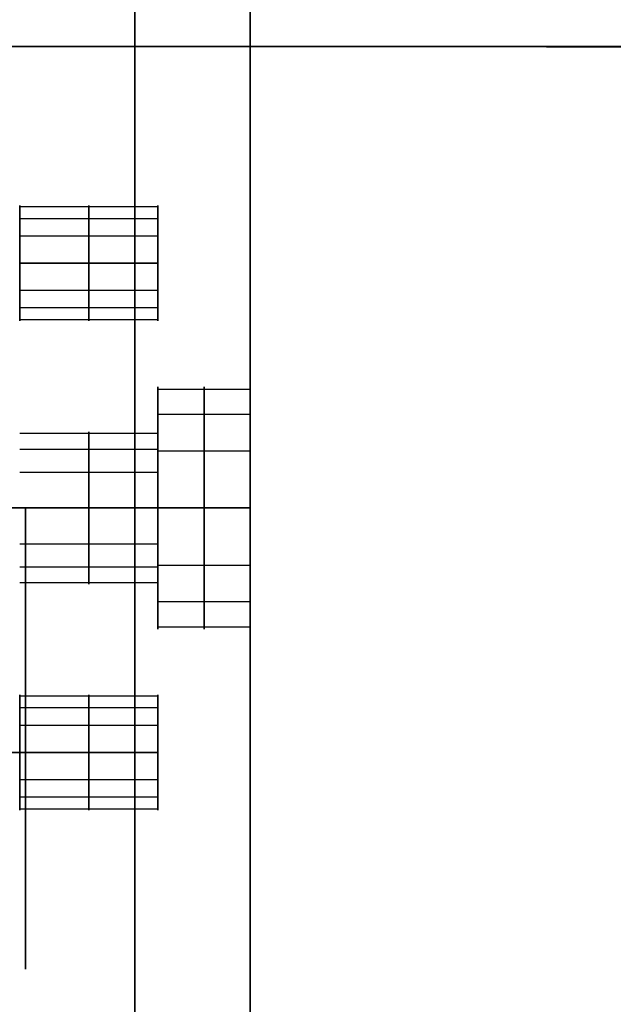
# Model space of a CAD drawing. Header units: millimetres. Extents: x -448 to 1378, y -985 to 990.
# Tile 74 of 117: x 20 to 46, y 553 to 596. Entities that reach past the tile are written whole.
import ezdxf

# ---------------------------------------------------------------- set-up
doc = ezdxf.new("R2010")
doc.units = ezdxf.units.MM
doc.header["$MEASUREMENT"] = 0
for name, color, linetype in [('IGES level 14', 8, 'Continuous'), ('IGES level 4', 8, 'Continuous'), ('IGES level 46', 255, 'Continuous'), ('IGES level 8', 8, 'Continuous')]:
    doc.layers.add(name, color=color, linetype=linetype)

msp = doc.modelspace()

# ---------------------------------------------------------------- linework, layer by layer
at = {"layer": 'IGES level 14'}
for points in [[(9.75, 575, -195), (15, 575, -195), (20.25, 575, -195)], [(20.25, 575, -185), (15, 575, -185), (9.75, 575, -185)], [(17.25, 575, -190), (18.75, 575, -190), (20.25, 575, -190)], [(20.25, 575, -195), (20.25, 575, -190), (20.25, 575, -185)], [(20.25, 575, -195), (20.25, 565, -195), (20.25, 555, -195)], [(20.25, 555, -185), (20.25, 565, -185), (20.25, 575, -185)], [(20.25, 575, -185), (20.25, 575, -190), (20.25, 575, -195)], [(20.25, 575, -190), (20.25, 565, -190), (20.25, 555, -190)], [(20.25, 565, -195), (20.25, 565, -190), (20.25, 565, -185)], [(20.25, 555, -195), (20.25, 555, -190), (20.25, 555, -185)]]:
    msp.add_open_spline(points, degree=2, dxfattribs=at)
at = {"layer": 'IGES level 4'}
for points in [[(25, 985, -20), (25, 0, -20), (25, -985, -20)], [(25, -985, 20), (25, 0, 20), (25, 985, 20)], [(30, -985, -20), (30, 0, -20), (30, 985, -20)], [(30, 985, 20), (30, 0, 20), (30, -985, 20)], [(30, -985, -20), (30, 0, -20), (30, 985, -20)], [(30, 985, 20), (30, 0, 20), (30, -985, 20)], [(30, 580.25), (30, 770), (30, 959.75)], [(26, 588.059, -11.094), (23, 588.059, -11.094), (20, 588.059, -11.094)], [(26, 588.059, 10.119), (23, 588.059, 10.119), (20, 588.059, 10.119)], [(26, 587.539, -9.021), (23, 587.539, -9.021), (20, 587.539, -9.021)], [(26, 587.539, 12.193), (23, 587.539, 12.193), (20, 587.539, 12.193)], [(26, 586.785, -12.811), (23, 586.785, -12.811), (20, 586.785, -12.811)], [(26, 586.785, 8.402), (23, 586.785, 8.402), (20, 586.785, 8.402)], [(26, 585.607, 8.107), (23, 585.607, 8.107), (20, 585.607, 8.107)], [(20, 585.607, 13.107), (23, 585.607, 13.107), (26, 585.607, 13.107)], [(26, 585.607, -13.107), (23, 585.607, -13.107), (20, 585.607, -13.107)], [(20, 585.607, -8.107), (23, 585.607, -8.107), (26, 585.607, -8.107)], [(20, 585.607, -13.107), (23, 585.607, -13.107), (26, 585.607, -13.107)], [(26, 585.607, -8.107), (23, 585.607, -8.107), (20, 585.607, -8.107)], [(20, 585.607, 8.107), (23, 585.607, 8.107), (26, 585.607, 8.107)], [(26, 585.607, 13.107), (23, 585.607, 13.107), (20, 585.607, 13.107)], [(26, 584.428, 8.402), (23, 584.428, 8.402), (20, 584.428, 8.402)], [(26, 584.428, -12.811), (23, 584.428, -12.811), (20, 584.428, -12.811)], [(26, 583.674, 12.193), (23, 583.674, 12.193), (20, 583.674, 12.193)], [(26, 583.674, -9.021), (23, 583.674, -9.021), (20, 583.674, -9.021)], [(26, 583.155, 10.119), (23, 583.155, 10.119), (20, 583.155, 10.119)], [(26, 583.155, -11.094), (23, 583.155, -11.094), (20, 583.155, -11.094)], [(26, 578.3), (26, 579.275), (26, 580.25)], [(26, 580.149, 1.024), (28, 580.149, 1.024), (30, 580.149, 1.024)], [(26, 579.058, -3.331), (28, 579.058, -3.331), (30, 579.058, -3.331)], [(20, 578.237, 0.644), (23, 578.237, 0.644), (26, 578.237, 0.644)], [(20, 577.551, -2.093), (23, 577.551, -2.093), (26, 577.551, -2.093)], [(26, 577.475, 4.63), (28, 577.475, 4.63), (30, 577.475, 4.63)], [(20, 576.556, 2.91), (23, 576.556, 2.91), (26, 576.556, 2.91)], [(20, 575, 3.3), (23, 575, 3.3), (26, 575, 3.3)], [(26, 575, -3.3), (23, 575, -3.3), (20, 575, -3.3)], [(26, 575, 3.3), (23, 575, 3.3), (20, 575, 3.3)], [(20, 575, -3.3), (23, 575, -3.3), (26, 575, -3.3)], [(26, 575, 5.25), (28, 575, 5.25), (30, 575, 5.25)], [(30, 575, -5.25), (28, 575, -5.25), (26, 575, -5.25)], [(26, 575, -5.25), (26, 575, -4.275), (26, 575, -3.3)], [(26, 575, 3.3), (26, 575, 4.275), (26, 575, 5.25)], [(30, 575, 5.25), (28, 575, 5.25), (26, 575, 5.25)], [(26, 575, -5.25), (28, 575, -5.25), (30, 575, -5.25)], [(20, 573.444, 2.91), (23, 573.444, 2.91), (26, 573.444, 2.91)], [(20, 572.449, -2.093), (23, 572.449, -2.093), (26, 572.449, -2.093)], [(26, 572.525, 4.63), (28, 572.525, 4.63), (30, 572.525, 4.63)], [(20, 571.763, 0.644), (23, 571.763, 0.644), (26, 571.763, 0.644)], [(26, 569.75), (26, 570.725), (26, 571.7)], [(26, 570.942, -3.331), (28, 570.942, -3.331), (30, 570.942, -3.331)], [(26, 569.851, 1.024), (28, 569.851, 1.024), (30, 569.851, 1.024)], [(30, 180.25), (30, 375), (30, 569.75)], [(26, 566.845, 10.119), (23, 566.845, 10.119), (20, 566.845, 10.119)], [(26, 566.845, -11.094), (23, 566.845, -11.094), (20, 566.845, -11.094)], [(26, 566.326, 12.193), (23, 566.326, 12.193), (20, 566.326, 12.193)], [(26, 566.326, -9.021), (23, 566.326, -9.021), (20, 566.326, -9.021)], [(26, 565.572, 8.402), (23, 565.572, 8.402), (20, 565.572, 8.402)], [(26, 565.572, -12.811), (23, 565.572, -12.811), (20, 565.572, -12.811)], [(26, 564.393, -13.107), (23, 564.393, -13.107), (20, 564.393, -13.107)], [(20, 564.393, -8.107), (23, 564.393, -8.107), (26, 564.393, -8.107)], [(26, 564.393, 8.107), (23, 564.393, 8.107), (20, 564.393, 8.107)], [(20, 564.393, 13.107), (23, 564.393, 13.107), (26, 564.393, 13.107)], [(20, 564.393, 8.107), (23, 564.393, 8.107), (26, 564.393, 8.107)], [(26, 564.393, 13.107), (23, 564.393, 13.107), (20, 564.393, 13.107)], [(20, 564.393, -13.107), (23, 564.393, -13.107), (26, 564.393, -13.107)], [(26, 564.393, -8.107), (23, 564.393, -8.107), (20, 564.393, -8.107)], [(26, 563.215, -12.811), (23, 563.215, -12.811), (20, 563.215, -12.811)], [(26, 563.215, 8.402), (23, 563.215, 8.402), (20, 563.215, 8.402)], [(26, 562.461, -9.021), (23, 562.461, -9.021), (20, 562.461, -9.021)], [(26, 562.461, 12.193), (23, 562.461, 12.193), (20, 562.461, 12.193)], [(26, 561.941, -11.094), (23, 561.941, -11.094), (20, 561.941, -11.094)], [(26, 561.941, 10.119), (23, 561.941, 10.119), (20, 561.941, 10.119)]]:
    msp.add_open_spline(points, degree=2, dxfattribs=at)
for points, weights, knots in [([(20, 585.607, -13.107), (20, 583.107, -13.107), (20, 583.107, -10.607), (20, 583.107, -8.107), (20, 585.607, -8.107), (20, 588.107, -8.107), (20, 588.107, -10.607), (20, 588.107, -13.107), (20, 585.607, -13.107)], [1, 0.707106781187, 1, 0.707106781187, 1, 0.707106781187, 1, 0.707106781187, 1], [0, 0, 0, 1.570796, 1.570796, 3.141593, 3.141593, 4.712389, 4.712389, 6.283185, 6.283185, 6.283185]), ([(20, 585.607, 13.107), (20, 588.107, 13.107), (20, 588.107, 10.607), (20, 588.107, 8.107), (20, 585.607, 8.107)], [1, 0.707106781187, 1, 0.707106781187, 1], [-3.141593, -3.141593, -3.141593, -1.570796, -1.570796, 0, 0, 0]), ([(23, 585.607, -8.107), (23, 586.789, -8.107), (23, 587.539, -9.021), (23, 588.289, -9.935), (23, 588.059, -11.094), (23, 587.828, -12.254), (23, 586.785, -12.811), (23, 586.233, -13.107), (23, 585.607, -13.107)], [1, 0.903989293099, 1, 0.903989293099, 1, 0.903989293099, 1, 0.94674670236, 0.952568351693], [0, 0, 0, 0.883573, 0.883573, 1.767146, 1.767146, 2.650719, 2.650719, 3.140801, 3.140801, 3.140801]), ([(23, 585.607, 13.107), (23, 586.789, 13.107), (23, 587.539, 12.193), (23, 588.289, 11.279), (23, 588.059, 10.119), (23, 587.828, 8.959), (23, 586.785, 8.402), (23, 586.233, 8.107), (23, 585.607, 8.107)], [1, 0.903989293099, 1, 0.903989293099, 1, 0.903989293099, 1, 0.94674670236, 0.952568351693], [0, 0, 0, 0.883573, 0.883573, 1.767146, 1.767146, 2.650719, 2.650719, 3.140801, 3.140801, 3.140801]), ([(26, 585.607, -13.107), (26, 588.107, -13.107), (26, 588.107, -10.607), (26, 588.107, -8.107), (26, 585.607, -8.107)], [1, 0.707106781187, 1, 0.707106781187, 1], [-7.283185, -7.283185, -7.283185, -5.712389, -5.712389, -4.141593, -4.141593, -4.141593]), ([(26, 585.607, 8.107), (26, 588.107, 8.107), (26, 588.107, 10.607), (26, 588.107, 13.107), (26, 585.607, 13.107)], [1, 0.707106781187, 1, 0.707106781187, 1], [-7.283185, -7.283185, -7.283185, -5.712389, -5.712389, -4.141593, -4.141593, -4.141593]), ([(20, 585.607, 8.107), (20, 583.107, 8.107), (20, 583.107, 10.607), (20, 583.107, 13.107), (20, 585.607, 13.107)], [1, 0.707106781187, 1, 0.707106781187, 1], [-4.141593, -4.141593, -4.141593, -2.570796, -2.570796, -1, -1, -1]), ([(23, 585.607, 8.107), (23, 584.98, 8.107), (23, 584.428, 8.402), (23, 583.385, 8.959), (23, 583.155, 10.119), (23, 582.924, 11.279), (23, 583.674, 12.193), (23, 584.424, 13.107), (23, 585.607, 13.107)], [0.952568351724, 0.946746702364, 1, 0.903989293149, 1, 0.903989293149, 1, 0.903989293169, 0.99999999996], [3.142384, 3.142384, 3.142384, 3.632467, 3.632467, 4.516039, 4.516039, 5.399612, 5.399612, 6.283185, 6.283185, 6.283185]), ([(23, 585.607, -13.107), (23, 584.98, -13.107), (23, 584.428, -12.811), (23, 583.385, -12.254), (23, 583.155, -11.094), (23, 582.924, -9.935), (23, 583.674, -9.021), (23, 584.424, -8.107), (23, 585.607, -8.107)], [0.952568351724, 0.946746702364, 1, 0.903989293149, 1, 0.903989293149, 1, 0.903989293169, 0.99999999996], [3.142384, 3.142384, 3.142384, 3.632467, 3.632467, 4.516039, 4.516039, 5.399612, 5.399612, 6.283185, 6.283185, 6.283185]), ([(26, 585.607, 13.107), (26, 583.107, 13.107), (26, 583.107, 10.607), (26, 583.107, 8.107), (26, 585.607, 8.107)], [1, 0.707106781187, 1, 0.707106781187, 1], [-8.283185, -8.283185, -8.283185, -6.712389, -6.712389, -5.141593, -5.141593, -5.141593]), ([(26, 585.607, -8.107), (26, 583.107, -8.107), (26, 583.107, -10.607), (26, 583.107, -13.107), (26, 585.607, -13.107)], [1, 0.707106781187, 1, 0.707106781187, 1], [-8.283185, -8.283185, -8.283185, -6.712389, -6.712389, -5.141593, -5.141593, -5.141593]), ([(26, 575, -5.25), (26, 569.75, -5.25), (26, 569.75), (26, 569.75, 5.25), (26, 575, 5.25), (26, 580.25, 5.25), (26, 580.25), (26, 580.25, -5.25), (26, 575, -5.25)], [1, 0.707106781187, 1, 0.707106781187, 1, 0.707106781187, 1, 0.707106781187, 1], [0, 0, 0, 1.570796, 1.570796, 3.141593, 3.141593, 4.712389, 4.712389, 6.283185, 6.283185, 6.283185]), ([(26, 575, 5.25), (26, 580.25, 5.25), (26, 580.25), (26, 580.25, -5.25), (26, 575, -5.25)], [1, 0.707106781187, 1, 0.707106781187, 1], [-7.283185, -7.283185, -7.283185, -5.712389, -5.712389, -4.141593, -4.141593, -4.141593]), ([(28, 575, -5.25), (28, 577.483, -5.25), (28, 579.058, -3.331), (28, 580.634, -1.411), (28, 580.149, 1.024), (28, 579.665, 3.46), (28, 577.475, 4.63), (28, 576.315, 5.25), (28, 575, 5.25)], [1, 0.903989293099, 1, 0.903989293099, 1, 0.903989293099, 1, 0.94674670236, 0.952568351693], [0, 0, 0, 0.883573, 0.883573, 1.767146, 1.767146, 2.650719, 2.650719, 3.140801, 3.140801, 3.140801]), ([(30, 575, 5.25), (30, 580.25, 5.25), (30, 580.25), (30, 580.25, -5.25), (30, 575, -5.25), (30, 569.75, -5.25), (30, 569.75), (30, 569.75, 5.25), (30, 575, 5.25)], [1, 0.707106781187, 1, 0.707106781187, 1, 0.707106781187, 1, 0.707106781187, 1], [0, 0, 0, 1.570796, 1.570796, 3.141593, 3.141593, 4.712389, 4.712389, 6.283185, 6.283185, 6.283185]), ([(30, 575, -5.25), (30, 580.25, -5.25), (30, 580.25), (30, 580.25, 5.25), (30, 575, 5.25)], [1, 0.707106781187, 1, 0.707106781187, 1], [-3.141593, -3.141593, -3.141593, -1.570796, -1.570796, 0, 0, 0]), ([(23, 575, -3.3), (23, 576.561, -3.3), (23, 577.551, -2.093), (23, 578.541, -0.887), (23, 578.237, 0.644), (23, 577.932, 2.175), (23, 576.556, 2.91), (23, 575.827, 3.3), (23, 575, 3.3)], [1, 0.903989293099, 1, 0.903989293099, 1, 0.903989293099, 1, 0.94674670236, 0.952568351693], [0, 0, 0, 0.883573, 0.883573, 1.767146, 1.767146, 2.650719, 2.650719, 3.140801, 3.140801, 3.140801]), ([(26, 575, -3.3), (26, 578.3, -3.3), (26, 578.3), (26, 578.3, 3.3), (26, 575, 3.3)], [1, 0.707106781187, 1, 0.707106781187, 1], [-3.141593, -3.141593, -3.141593, -1.570796, -1.570796, 0, 0, 0]), ([(26, 575, 3.3), (26, 571.7, 3.3), (26, 571.7), (26, 571.7, -3.3), (26, 575, -3.3), (26, 578.3, -3.3), (26, 578.3), (26, 578.3, 3.3), (26, 575, 3.3)], [1, 0.707106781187, 1, 0.707106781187, 1, 0.707106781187, 1, 0.707106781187, 1], [0, 0, 0, 1.570796, 1.570796, 3.141593, 3.141593, 4.712389, 4.712389, 6.283185, 6.283185, 6.283185]), ([(23, 575, 3.3), (23, 574.173, 3.3), (23, 573.444, 2.91), (23, 572.068, 2.175), (23, 571.763, 0.644), (23, 571.459, -0.887), (23, 572.449, -2.093), (23, 573.439, -3.3), (23, 575, -3.3)], [0.952568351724, 0.946746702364, 1, 0.903989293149, 1, 0.903989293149, 1, 0.903989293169, 0.99999999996], [3.142384, 3.142384, 3.142384, 3.632467, 3.632467, 4.516039, 4.516039, 5.399612, 5.399612, 6.283185, 6.283185, 6.283185]), ([(26, 575, -5.25), (26, 569.75, -5.25), (26, 569.75), (26, 569.75, 5.25), (26, 575, 5.25)], [1, 0.707106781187, 1, 0.707106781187, 1], [-8.283185, -8.283185, -8.283185, -6.712389, -6.712389, -5.141593, -5.141593, -5.141593]), ([(26, 575, 3.3), (26, 571.7, 3.3), (26, 571.7), (26, 571.7, -3.3), (26, 575, -3.3)], [1, 0.707106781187, 1, 0.707106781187, 1], [-4.141593, -4.141593, -4.141593, -2.570796, -2.570796, -1, -1, -1]), ([(28, 575, 5.25), (28, 573.685, 5.25), (28, 572.525, 4.63), (28, 570.335, 3.46), (28, 569.851, 1.024), (28, 569.366, -1.411), (28, 570.942, -3.331), (28, 572.517, -5.25), (28, 575, -5.25)], [0.952568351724, 0.946746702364, 1, 0.903989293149, 1, 0.903989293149, 1, 0.903989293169, 0.99999999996], [3.142384, 3.142384, 3.142384, 3.632467, 3.632467, 4.516039, 4.516039, 5.399612, 5.399612, 6.283185, 6.283185, 6.283185]), ([(30, 575, 5.25), (30, 569.75, 5.25), (30, 569.75), (30, 569.75, -5.25), (30, 575, -5.25)], [1, 0.707106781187, 1, 0.707106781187, 1], [-4.141593, -4.141593, -4.141593, -2.570796, -2.570796, -1, -1, -1]), ([(20, 564.393, -13.107), (20, 561.893, -13.107), (20, 561.893, -10.607), (20, 561.893, -8.107), (20, 564.393, -8.107), (20, 566.893, -8.107), (20, 566.893, -10.607), (20, 566.893, -13.107), (20, 564.393, -13.107)], [1, 0.707106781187, 1, 0.707106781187, 1, 0.707106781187, 1, 0.707106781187, 1], [0, 0, 0, 1.570796, 1.570796, 3.141593, 3.141593, 4.712389, 4.712389, 6.283185, 6.283185, 6.283185]), ([(20, 564.393, 13.107), (20, 566.893, 13.107), (20, 566.893, 10.607), (20, 566.893, 8.107), (20, 564.393, 8.107)], [1, 0.707106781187, 1, 0.707106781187, 1], [-3.141593, -3.141593, -3.141593, -1.570796, -1.570796, 0, 0, 0]), ([(23, 564.393, 13.107), (23, 565.576, 13.107), (23, 566.326, 12.193), (23, 567.076, 11.279), (23, 566.845, 10.119), (23, 566.615, 8.959), (23, 565.572, 8.402), (23, 565.02, 8.107), (23, 564.393, 8.107)], [1, 0.903989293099, 1, 0.903989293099, 1, 0.903989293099, 1, 0.94674670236, 0.952568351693], [0, 0, 0, 0.883573, 0.883573, 1.767146, 1.767146, 2.650719, 2.650719, 3.140801, 3.140801, 3.140801]), ([(23, 564.393, -8.107), (23, 565.576, -8.107), (23, 566.326, -9.021), (23, 567.076, -9.935), (23, 566.845, -11.094), (23, 566.615, -12.254), (23, 565.572, -12.811), (23, 565.02, -13.107), (23, 564.393, -13.107)], [1, 0.903989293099, 1, 0.903989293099, 1, 0.903989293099, 1, 0.94674670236, 0.952568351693], [0, 0, 0, 0.883573, 0.883573, 1.767146, 1.767146, 2.650719, 2.650719, 3.140801, 3.140801, 3.140801]), ([(26, 564.393, 8.107), (26, 566.893, 8.107), (26, 566.893, 10.607), (26, 566.893, 13.107), (26, 564.393, 13.107)], [1, 0.707106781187, 1, 0.707106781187, 1], [-7.283185, -7.283185, -7.283185, -5.712389, -5.712389, -4.141593, -4.141593, -4.141593]), ([(26, 564.393, -13.107), (26, 566.893, -13.107), (26, 566.893, -10.607), (26, 566.893, -8.107), (26, 564.393, -8.107)], [1, 0.707106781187, 1, 0.707106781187, 1], [-7.283185, -7.283185, -7.283185, -5.712389, -5.712389, -4.141593, -4.141593, -4.141593]), ([(20, 564.393, 8.107), (20, 561.893, 8.107), (20, 561.893, 10.607), (20, 561.893, 13.107), (20, 564.393, 13.107)], [1, 0.707106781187, 1, 0.707106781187, 1], [-4.141593, -4.141593, -4.141593, -2.570796, -2.570796, -1, -1, -1]), ([(23, 564.393, -13.107), (23, 563.767, -13.107), (23, 563.215, -12.811), (23, 562.172, -12.254), (23, 561.941, -11.094), (23, 561.711, -9.935), (23, 562.461, -9.021), (23, 563.211, -8.107), (23, 564.393, -8.107)], [0.952568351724, 0.946746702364, 1, 0.903989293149, 1, 0.903989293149, 1, 0.903989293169, 0.99999999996], [3.142384, 3.142384, 3.142384, 3.632467, 3.632467, 4.516039, 4.516039, 5.399612, 5.399612, 6.283185, 6.283185, 6.283185]), ([(23, 564.393, 8.107), (23, 563.767, 8.107), (23, 563.215, 8.402), (23, 562.172, 8.959), (23, 561.941, 10.119), (23, 561.711, 11.279), (23, 562.461, 12.193), (23, 563.211, 13.107), (23, 564.393, 13.107)], [0.952568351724, 0.946746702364, 1, 0.903989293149, 1, 0.903989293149, 1, 0.903989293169, 0.99999999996], [3.142384, 3.142384, 3.142384, 3.632467, 3.632467, 4.516039, 4.516039, 5.399612, 5.399612, 6.283185, 6.283185, 6.283185]), ([(26, 564.393, -8.107), (26, 561.893, -8.107), (26, 561.893, -10.607), (26, 561.893, -13.107), (26, 564.393, -13.107)], [1, 0.707106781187, 1, 0.707106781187, 1], [-8.283185, -8.283185, -8.283185, -6.712389, -6.712389, -5.141593, -5.141593, -5.141593]), ([(26, 564.393, 13.107), (26, 561.893, 13.107), (26, 561.893, 10.607), (26, 561.893, 8.107), (26, 564.393, 8.107)], [1, 0.707106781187, 1, 0.707106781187, 1], [-8.283185, -8.283185, -8.283185, -6.712389, -6.712389, -5.141593, -5.141593, -5.141593])]:
    msp.add_rational_spline(points, weights, degree=2, knots=knots, dxfattribs=at)
at = {"layer": 'IGES level 46'}
for points in [[(1350, 606, -397), (465, 606, -397), (-420, 606, -397), (-410.474, 600.5, -387.474), (-400.947, 595, -377.947), (465, 595, -377.947), (1330.947, 595, -377.947), (1340.474, 600.5, -387.474), (1350, 606, -397)], [(-420, 606, -37), (465, 606, -37), (1350, 606, -37), (1340.474, 600.5, -46.526), (1330.947, 595, -56.053), (465, 595, -56.053), (-400.947, 595, -56.053), (-410.474, 600.5, -46.526), (-420, 606, -37)]]:
    msp.add_open_spline(points, degree=2, knots=[0, 0, 0, 1, 1, 2, 2, 3, 3, 4, 4, 4], dxfattribs=at)
for points in [[(-400.947, 595, -56.053), (465, 595, -56.053), (1330.947, 595, -56.053)], [(1330.947, 595, -377.947), (465, 595, -377.947), (-400.947, 595, -377.947)], [(-400.947, 595, -217), (465, 595, -217), (1330.947, 595, -217)]]:
    msp.add_open_spline(points, degree=2, dxfattribs=at)
at = {"layer": 'IGES level 8'}
for points, weights, knots in [([(20, 585.607, -8.107), (20, 583.107, -8.107), (20, 583.107, -10.607), (20, 583.107, -13.107), (20, 585.607, -13.107), (20, 588.107, -13.107), (20, 588.107, -10.607), (20, 588.107, -8.107), (20, 585.607, -8.107)], [1, 0.707106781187, 1, 0.707106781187, 1, 0.707106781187, 1, 0.707106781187, 1], [0, 0, 0, 1.570796, 1.570796, 3.141593, 3.141593, 4.712389, 4.712389, 6.283185, 6.283185, 6.283185]), ([(20, 564.393, 8.107), (20, 566.893, 8.107), (20, 566.893, 10.607), (20, 566.893, 13.107), (20, 564.393, 13.107)], [1, 0.707106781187, 1, 0.707106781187, 1], [-7.283185, -7.283185, -7.283185, -5.712389, -5.712389, -4.141593, -4.141593, -4.141593]), ([(20, 564.393, 13.107), (20, 561.893, 13.107), (20, 561.893, 10.607), (20, 561.893, 8.107), (20, 564.393, 8.107)], [1, 0.707106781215, 1, 0.707106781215, 1], [-8.283185, -8.283185, -8.283185, -6.712389, -6.712389, -5.141593, -5.141593, -5.141593])]:
    msp.add_rational_spline(points, weights, degree=2, knots=knots, dxfattribs=at)
for points in [[(20, 564.393, 8.107), (15, 564.393, 8.107), (10, 564.393, 8.107)], [(10, 564.393, 8.107), (15, 564.393, 8.107), (20, 564.393, 8.107)], [(20, 564.393, 13.107), (15, 564.393, 13.107), (10, 564.393, 13.107)]]:
    msp.add_open_spline(points, degree=2, dxfattribs=at)

doc.saveas('drawing.dxf')
